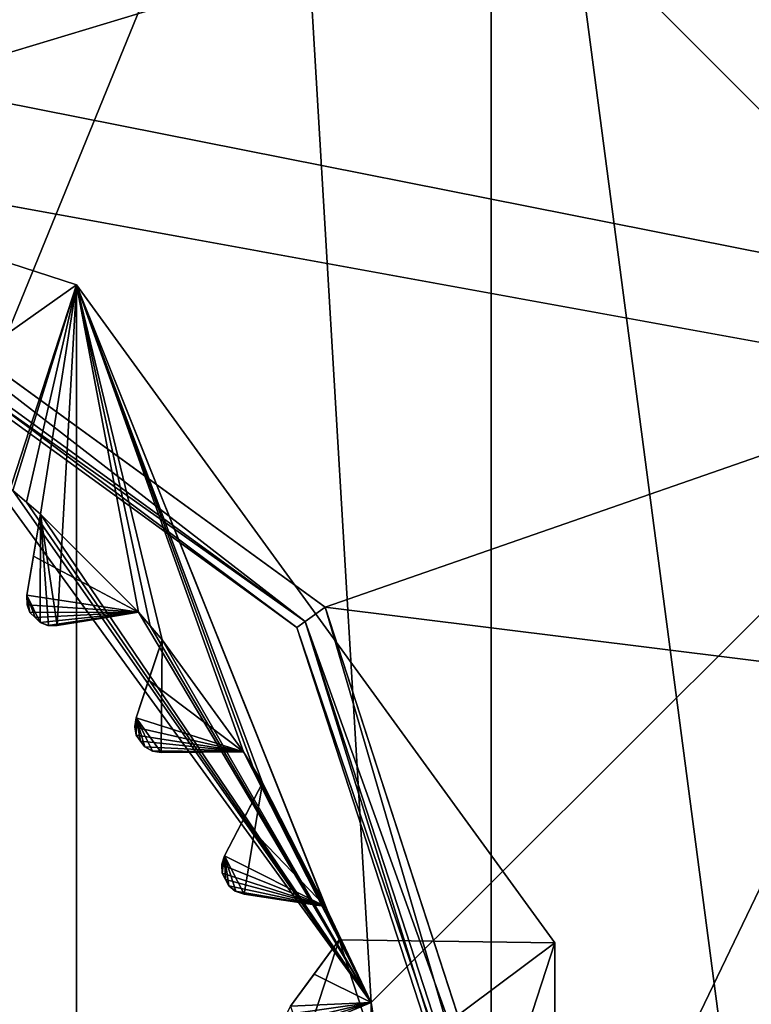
# Model space of a CAD drawing. Header units: millimetres. Extents: x -114 to 114, y -48 to 36.
# Tile 206 of 256: x 27.58 to 31.75, y 1.97 to 7.58. Entities that reach past the tile are written whole.
import ezdxf

# ---------------------------------------------------------------- set-up
doc = ezdxf.new("R2010")
doc.units = ezdxf.units.MM
doc.header["$LTSCALE"] = 65.185185
for name, color, linetype in [('2', 7, 'CONTINUOUS'), ('2786', 7, 'CONTINUOUS'), ('3463', 7, 'CONTINUOUS'), ('3464', 7, 'CONTINUOUS'), ('3586', 7, 'CONTINUOUS'), ('3648', 7, 'CONTINUOUS'), ('3649', 7, 'CONTINUOUS'), ('3650', 7, 'CONTINUOUS'), ('3652', 7, 'CONTINUOUS'), ('3653', 7, 'CONTINUOUS'), ('3657', 7, 'CONTINUOUS'), ('3810', 7, 'CONTINUOUS'), ('3811', 7, 'CONTINUOUS'), ('3812', 7, 'CONTINUOUS'), ('3813', 7, 'CONTINUOUS'), ('3814', 7, 'CONTINUOUS'), ('3815', 7, 'CONTINUOUS'), ('3816', 7, 'CONTINUOUS'), ('3817', 7, 'CONTINUOUS'), ('3818', 7, 'CONTINUOUS'), ('3819', 7, 'CONTINUOUS'), ('3820', 7, 'CONTINUOUS'), ('3821', 7, 'CONTINUOUS'), ('3822', 7, 'CONTINUOUS'), ('3823', 7, 'CONTINUOUS'), ('3836', 7, 'CONTINUOUS'), ('3837', 7, 'CONTINUOUS'), ('3840', 7, 'CONTINUOUS'), ('3944', 7, 'CONTINUOUS'), ('3945', 7, 'CONTINUOUS'), ('3946', 7, 'CONTINUOUS'), ('4054', 7, 'CONTINUOUS'), ('4055', 7, 'CONTINUOUS'), ('4056', 7, 'CONTINUOUS'), ('78', 7, 'CONTINUOUS'), ('91', 7, 'CONTINUOUS'), ('93', 7, 'CONTINUOUS')]:
    doc.layers.add(name, color=color, linetype=linetype)

msp = doc.modelspace()

# ---------------------------------------------------------------- linework, layer by layer
at = {"layer": '2', "linetype": 'CONTINUOUS'}
for points in [[(113, 35, 92.5), (-113, 35, 92.5), (72.7254, 6.8475, 92.5), (113, 35, 92.5)], [(-113, 35, 92.5), (63.3, 0, 92.5), (64.6742, 4.2309, 92.5), (-113, 35, 92.5)], [(63.3, 0, 92.5), (-113, 35, 92.5), (25.7254, 6.8475, 92.5), (63.3, 0, 92.5)], [(72.7254, 6.8475, 92.5), (-113, 35, 92.5), (68.2746, 6.8475, 92.5), (72.7254, 6.8475, 92.5)], [(68.2746, 6.8475, 92.5), (-113, 35, 92.5), (64.6742, 4.2309, 92.5), (68.2746, 6.8475, 92.5)], [(29.3258, 4.2309, 92.5), (63.3, 0, 92.5), (25.7254, 6.8475, 92.5), (29.3258, 4.2309, 92.5)], [(30.7, 0, 92.5), (63.3, 0, 92.5), (29.3258, 4.2309, 92.5), (30.7, 0, 92.5)]]:
    msp.add_3dface(points, dxfattribs=at)
at = {"layer": '2786', "linetype": 'CONTINUOUS'}
for points in [[(110.5, 32.5, 90), (-11.6345, 6.8483, 90), (-16.6491, 11.8641, 90), (110.5, 32.5, 90)], [(110.5, 32.5, 90), (-9.8, 0, 90), (-11.6345, 6.8483, 90), (110.5, 32.5, 90)], [(-9.8, 0, 90), (110.5, 32.5, 90), (21.2746, 6.8475, 90), (-9.8, 0, 90)], [(110.5, 32.5, 90), (25.7254, 6.8475, 90), (21.2746, 6.8475, 90), (110.5, 32.5, 90)], [(110.5, 32.5, 90), (29.3258, 4.2309, 90), (25.7254, 6.8475, 90), (110.5, 32.5, 90)], [(110.5, 32.5, 90), (30.7, 0, 90), (29.3258, 4.2309, 90), (110.5, 32.5, 90)], [(110.5, 32.5, 90), (68.2746, 6.8475, 90), (30.7, 0, 90), (110.5, 32.5, 90)], [(68.2746, 6.8475, 90), (64.6742, 4.2309, 90), (30.7, 0, 90), (68.2746, 6.8475, 90)], [(64.6742, 4.2309, 90), (63.3, 0, 90), (30.7, 0, 90), (64.6742, 4.2309, 90)]]:
    msp.add_3dface(points, dxfattribs=at)
at = {"layer": '3463', "linetype": 'CONTINUOUS'}
for points in [[(30.2706, 11.7372, 110), (23.5, 13.55, 110), (30.2706, -11.7372, 110), (30.2706, 11.7372, 110)], [(30.2706, -11.7372, 110), (23.5, 13.55, 110), (23.5, -13.55, 110), (30.2706, -11.7372, 110)], [(33.0786, 9.584, 110), (30.2706, 11.7372, 110), (33.0786, -9.584, 110), (33.0786, 9.584, 110)], [(33.0786, -9.584, 110), (30.2706, 11.7372, 110), (30.2706, -11.7372, 110), (33.0786, -9.584, 110)]]:
    msp.add_3dface(points, dxfattribs=at)
at = {"layer": '3464', "linetype": 'CONTINUOUS'}
for points in [[(29.1249, 9.7428, 93), (30.4751, 12.081, 93), (33.2428, 5.625, 93), (29.1249, 9.7428, 93)], [(30.4751, 12.081, 93), (35.5811, 6.9749, 93), (33.2428, 5.625, 93), (30.4751, 12.081, 93)]]:
    msp.add_3dface(points, dxfattribs=at)
at = {"layer": '3586', "linetype": 'CONTINUOUS'}
for points in [[(35.5811, 6.9749, 93), (30.4751, 12.081, 93), (35.6892, 7.0374, 93.1248), (35.5811, 6.9749, 93)], [(30.4751, 12.081, 93), (35.6791, 7.1133, 93.1543), (35.6892, 7.0374, 93.1248), (30.4751, 12.081, 93)], [(35.6791, 7.1133, 93.1543), (30.4751, 12.081, 93), (34.8868, 8.2729, 93.1248), (35.6791, 7.1133, 93.1543)]]:
    msp.add_3dface(points, dxfattribs=at)
at = {"layer": '3648', "linetype": 'CONTINUOUS'}
for points in [[(23.5, -7.5, 108), (23.5, 7.5, 108), (27.9083, 6.0677, 108), (23.5, -7.5, 108)], [(27.9083, -6.0677, 108), (23.5, -7.5, 108), (27.9083, 6.0677, 108), (27.9083, -6.0677, 108)], [(30.633, 2.3175, 108), (27.9083, -6.0677, 108), (27.9083, 6.0677, 108), (30.633, 2.3175, 108)], [(30.633, -2.3175, 108), (27.9083, -6.0677, 108), (30.633, 2.3175, 108), (30.633, -2.3175, 108)]]:
    msp.add_3dface(points, dxfattribs=at)
at = {"layer": '3649', "linetype": 'CONTINUOUS'}
for points in [[(27.9083, 6.0677, 108), (23.5, 7.5, 108), (27.9083, 6.0677, 106), (27.9083, 6.0677, 108)], [(27.9083, 6.0677, 106), (23.5, 7.5, 108), (23.5, 7.5, 106), (27.9083, 6.0677, 106)], [(30.633, 2.3175, 108), (27.9083, 6.0677, 108), (30.633, 2.3175, 106), (30.633, 2.3175, 108)], [(30.633, 2.3175, 106), (27.9083, 6.0677, 108), (27.9083, 6.0677, 106), (30.633, 2.3175, 106)], [(30.633, -2.3175, 108), (30.633, 2.3175, 108), (30.633, -2.3175, 106), (30.633, -2.3175, 108)], [(30.633, -2.3175, 106), (30.633, 2.3175, 108), (30.633, 2.3175, 106), (30.633, -2.3175, 106)]]:
    msp.add_3dface(points, dxfattribs=at)
at = {"layer": '3650', "linetype": 'CONTINUOUS'}
for points in [[(27.9083, 6.0677, 106), (23.5, 7.5, 106), (26.9057, 5.3595, 106), (27.9083, 6.0677, 106)], [(27.5447, 4.8952, 106), (27.9083, 6.0677, 106), (26.9057, 5.3595, 106), (27.5447, 4.8952, 106)], [(27.624, 4.8286, 106), (27.9083, 6.0677, 106), (27.5447, 4.8952, 106), (27.624, 4.8286, 106)], [(27.7022, 4.7607, 106), (27.9083, 6.0677, 106), (27.624, 4.8286, 106), (27.7022, 4.7607, 106)], [(27.7983, 4.1258, 106), (27.9083, 6.0677, 106), (27.7022, 4.7607, 106), (27.7983, 4.1258, 106)], [(28.2607, 4.2022, 106), (27.9083, 6.0677, 106), (27.7983, 4.1258, 106), (28.2607, 4.2022, 106)], [(30.633, 2.3175, 106), (27.9083, 6.0677, 106), (29.4055, 2.3341, 106), (30.633, 2.3175, 106)], [(29.4055, 2.3341, 106), (27.9083, 6.0677, 106), (29.3666, 2.43, 106), (29.4055, 2.3341, 106)], [(29.3666, 2.43, 106), (27.9083, 6.0677, 106), (29.3262, 2.5254, 106), (29.3666, 2.43, 106)], [(29.3262, 2.5254, 106), (27.9083, 6.0677, 106), (28.9676, 3.2291, 106), (29.3262, 2.5254, 106)], [(28.9676, 3.2291, 106), (27.9083, 6.0677, 106), (28.9143, 3.3179, 106), (28.9676, 3.2291, 106)], [(28.9143, 3.3179, 106), (27.9083, 6.0677, 106), (28.8595, 3.4057, 106), (28.9143, 3.3179, 106)], [(28.8595, 3.4057, 106), (27.9083, 6.0677, 106), (28.3952, 4.0447, 106), (28.8595, 3.4057, 106)], [(28.3952, 4.0447, 106), (27.9083, 6.0677, 106), (28.3286, 4.124, 106), (28.3952, 4.0447, 106)], [(28.3286, 4.124, 106), (27.9083, 6.0677, 106), (28.2607, 4.2022, 106), (28.3286, 4.124, 106)], [(27.6258, 4.2983, 106), (27.7009, 4.1427, 106), (27.7022, 4.7607, 106), (27.6258, 4.2983, 106)], [(27.7009, 4.1427, 106), (27.7481, 4.126, 106), (27.7022, 4.7607, 106), (27.7009, 4.1427, 106)], [(27.7481, 4.126, 106), (27.7983, 4.1258, 106), (27.7022, 4.7607, 106), (27.7481, 4.126, 106)], [(27.6719, 4.1719, 106), (27.7009, 4.1427, 106), (27.6258, 4.2983, 106), (27.6719, 4.1719, 106)], [(27.6427, 4.2009, 106), (27.6719, 4.1719, 106), (27.6258, 4.2983, 106), (27.6427, 4.2009, 106)], [(27.626, 4.2481, 106), (27.6427, 4.2009, 106), (27.6258, 4.2983, 106), (27.626, 4.2481, 106)], [(28.2474, 3.5999, 106), (28.3908, 3.4026, 106), (28.3952, 4.0447, 106), (28.2474, 3.5999, 106)], [(28.3908, 3.4026, 106), (28.8595, 3.4057, 106), (28.3952, 4.0447, 106), (28.3908, 3.4026, 106)], [(28.2398, 3.5504, 106), (28.2489, 3.5012, 106), (28.2474, 3.5999, 106), (28.2398, 3.5504, 106)], [(28.3413, 3.4107, 106), (28.3908, 3.4026, 106), (28.2474, 3.5999, 106), (28.3413, 3.4107, 106)], [(28.2973, 3.4345, 106), (28.3413, 3.4107, 106), (28.2474, 3.5999, 106), (28.2973, 3.4345, 106)], [(28.2732, 3.4679, 106), (28.2973, 3.4345, 106), (28.2474, 3.5999, 106), (28.2732, 3.4679, 106)], [(28.2489, 3.5012, 106), (28.2732, 3.4679, 106), (28.2474, 3.5999, 106), (28.2489, 3.5012, 106)], [(28.7521, 2.8129, 106), (28.8628, 2.5957, 106), (28.9676, 3.2291, 106), (28.7521, 2.8129, 106)], [(28.8628, 2.5957, 106), (29.3262, 2.5254, 106), (28.9676, 3.2291, 106), (28.8628, 2.5957, 106)], [(28.7368, 2.7652, 106), (28.7381, 2.7152, 106), (28.7521, 2.8129, 106), (28.7368, 2.7652, 106)], [(28.7381, 2.7152, 106), (28.7569, 2.6785, 106), (28.7521, 2.8129, 106), (28.7381, 2.7152, 106)], [(28.8153, 2.6113, 106), (28.8628, 2.5957, 106), (28.7521, 2.8129, 106), (28.8153, 2.6113, 106)], [(28.7755, 2.6418, 106), (28.8153, 2.6113, 106), (28.7521, 2.8129, 106), (28.7755, 2.6418, 106)], [(28.7569, 2.6785, 106), (28.7755, 2.6418, 106), (28.7521, 2.8129, 106), (28.7569, 2.6785, 106)], [(29.1275, 1.9567, 106), (29.2029, 1.7248, 106), (29.4055, 2.3341, 106), (29.1275, 1.9567, 106)], [(29.2029, 1.7248, 106), (29.6496, 1.5829, 106), (29.4055, 2.3341, 106), (29.2029, 1.7248, 106)], [(29.6496, 1.5829, 106), (30.633, 2.3175, 106), (29.4055, 2.3341, 106), (29.6496, 1.5829, 106)], [(30.633, -2.3175, 106), (30.633, 2.3175, 106), (29.6496, 1.5829, 106), (30.633, -2.3175, 106)]]:
    msp.add_3dface(points, dxfattribs=at)
at = {"layer": '3652', "linetype": 'CONTINUOUS'}
for points in [[(23.5, 11.25, 93.5), (29.1249, 9.7428, 93.5), (23.5, 6.4, 93.5), (23.5, 11.25, 93.5)], [(23.5, 6.4, 93.5), (29.1249, 9.7428, 93.5), (27.2619, 5.1776, 93.5), (23.5, 6.4, 93.5)], [(27.2619, 5.1776, 93.5), (29.1249, 9.7428, 93.5), (29.5868, 1.9776, 93.5), (27.2619, 5.1776, 93.5)], [(29.1249, 9.7428, 93.5), (33.2428, 5.625, 93.5), (29.5868, 1.9776, 93.5), (29.1249, 9.7428, 93.5)], [(33.2428, -5.625, 93.5), (29.1249, -9.7428, 93.5), (33.2428, 5.625, 93.5), (33.2428, -5.625, 93.5)], [(33.2428, 5.625, 93.5), (29.1249, -9.7428, 93.5), (29.5868, -1.9776, 93.5), (33.2428, 5.625, 93.5)], [(29.5868, 1.9776, 93.5), (33.2428, 5.625, 93.5), (29.5868, -1.9776, 93.5), (29.5868, 1.9776, 93.5)]]:
    msp.add_3dface(points, dxfattribs=at)
at = {"layer": '3653', "linetype": 'CONTINUOUS'}
for points in [[(29.1249, 9.7428, 93), (33.2428, 5.625, 93), (29.1249, 9.7428, 93.5), (29.1249, 9.7428, 93)], [(33.2428, 5.625, 93), (33.2428, 5.625, 93.5), (29.1249, 9.7428, 93.5), (33.2428, 5.625, 93)]]:
    msp.add_3dface(points, dxfattribs=at)
at = {"layer": '3657', "linetype": 'CONTINUOUS'}
for points in [[(27.2619, 5.1776, 93.5), (29.5868, 1.9776, 93.5), (27.5447, 4.8952, 93.55), (27.2619, 5.1776, 93.5)], [(27.5447, 4.8952, 93.55), (29.5868, 1.9776, 93.5), (27.624, 4.8286, 93.55), (27.5447, 4.8952, 93.55)], [(27.624, 4.8286, 93.55), (29.5868, 1.9776, 93.5), (27.7022, 4.7607, 93.55), (27.624, 4.8286, 93.55)], [(27.6628, 4.5221, 93.7536), (27.7022, 4.7607, 93.55), (28.2607, 4.2022, 93.55), (27.6628, 4.5221, 93.7536)], [(27.7022, 4.7607, 93.55), (29.5868, 1.9776, 93.5), (28.2607, 4.2022, 93.55), (27.7022, 4.7607, 93.55)], [(27.6258, 4.2983, 93.942), (27.6628, 4.5221, 93.7536), (28.2607, 4.2022, 93.55), (27.6258, 4.2983, 93.942)], [(27.6267, 4.2448, 93.9799), (27.6258, 4.2983, 93.942), (28.2607, 4.2022, 93.55), (27.6267, 4.2448, 93.9799)], [(27.6427, 4.2009, 94), (27.6267, 4.2448, 93.9799), (28.2607, 4.2022, 93.55), (27.6427, 4.2009, 94)], [(27.6719, 4.1719, 94), (27.6427, 4.2009, 94), (28.2607, 4.2022, 93.55), (27.6719, 4.1719, 94)], [(27.7009, 4.1427, 94), (27.6719, 4.1719, 94), (28.2607, 4.2022, 93.55), (27.7009, 4.1427, 94)], [(27.7447, 4.1267, 93.9799), (27.7009, 4.1427, 94), (28.2607, 4.2022, 93.55), (27.7447, 4.1267, 93.9799)], [(27.7983, 4.1258, 93.942), (27.7447, 4.1267, 93.9799), (28.2607, 4.2022, 93.55), (27.7983, 4.1258, 93.942)], [(28.0222, 4.1628, 93.7535), (27.7983, 4.1258, 93.942), (28.2607, 4.2022, 93.55), (28.0222, 4.1628, 93.7535)], [(28.2607, 4.2022, 93.55), (29.5868, 1.9776, 93.5), (28.3286, 4.124, 93.55), (28.2607, 4.2022, 93.55)], [(28.3286, 4.124, 93.55), (29.5868, 1.9776, 93.5), (28.3952, 4.0447, 93.55), (28.3286, 4.124, 93.55)], [(28.319, 3.8153, 93.7536), (28.3952, 4.0447, 93.55), (28.8595, 3.4057, 93.55), (28.319, 3.8153, 93.7536)], [(28.3952, 4.0447, 93.55), (29.5868, 1.9776, 93.5), (28.8595, 3.4057, 93.55), (28.3952, 4.0447, 93.55)], [(28.2474, 3.5999, 93.942), (28.319, 3.8153, 93.7536), (28.8595, 3.4057, 93.55), (28.2474, 3.5999, 93.942)], [(28.2399, 3.5469, 93.9799), (28.2474, 3.5999, 93.942), (28.8595, 3.4057, 93.55), (28.2399, 3.5469, 93.9799)], [(28.2489, 3.5012, 94), (28.2399, 3.5469, 93.9799), (28.8595, 3.4057, 93.55), (28.2489, 3.5012, 94)], [(28.2732, 3.4679, 94), (28.2489, 3.5012, 94), (28.8595, 3.4057, 93.55), (28.2732, 3.4679, 94)], [(28.2973, 3.4345, 94), (28.2732, 3.4679, 94), (28.8595, 3.4057, 93.55), (28.2973, 3.4345, 94)], [(28.338, 3.4118, 93.9799), (28.2973, 3.4345, 94), (28.8595, 3.4057, 93.55), (28.338, 3.4118, 93.9799)], [(28.3908, 3.4026, 93.942), (28.338, 3.4118, 93.9799), (28.8595, 3.4057, 93.55), (28.3908, 3.4026, 93.942)], [(28.6177, 3.4041, 93.7535), (28.3908, 3.4026, 93.942), (28.8595, 3.4057, 93.55), (28.6177, 3.4041, 93.7535)], [(28.8595, 3.4057, 93.55), (29.5868, 1.9776, 93.5), (28.9143, 3.3179, 93.55), (28.8595, 3.4057, 93.55)], [(28.9143, 3.3179, 93.55), (29.5868, 1.9776, 93.5), (28.9676, 3.2291, 93.55), (28.9143, 3.3179, 93.55)], [(28.8565, 3.0144, 93.7536), (28.9676, 3.2291, 93.55), (29.3262, 2.5254, 93.55), (28.8565, 3.0144, 93.7536)], [(28.9676, 3.2291, 93.55), (29.5868, 1.9776, 93.5), (29.3262, 2.5254, 93.55), (28.9676, 3.2291, 93.55)], [(28.7521, 2.8129, 93.942), (28.8565, 3.0144, 93.7536), (29.3262, 2.5254, 93.55), (28.7521, 2.8129, 93.942)], [(28.7364, 2.7618, 93.9799), (28.7521, 2.8129, 93.942), (29.3262, 2.5254, 93.55), (28.7364, 2.7618, 93.9799)], [(28.7381, 2.7152, 94), (28.7364, 2.7618, 93.9799), (29.3262, 2.5254, 93.55), (28.7381, 2.7152, 94)], [(28.7569, 2.6785, 94), (28.7381, 2.7152, 94), (29.3262, 2.5254, 93.55), (28.7569, 2.6785, 94)], [(28.7755, 2.6418, 94), (28.7569, 2.6785, 94), (29.3262, 2.5254, 93.55), (28.7755, 2.6418, 94)], [(28.8122, 2.613, 93.9799), (28.7755, 2.6418, 94), (29.3262, 2.5254, 93.55), (28.8122, 2.613, 93.9799)], [(28.8628, 2.5957, 93.942), (28.8122, 2.613, 93.9799), (29.3262, 2.5254, 93.55), (28.8628, 2.5957, 93.942)], [(29.0872, 2.5616, 93.7535), (28.8628, 2.5957, 93.942), (29.3262, 2.5254, 93.55), (29.0872, 2.5616, 93.7535)], [(29.3262, 2.5254, 93.55), (29.5868, 1.9776, 93.5), (29.3666, 2.43, 93.55), (29.3262, 2.5254, 93.55)], [(29.3666, 2.43, 93.55), (29.5868, 1.9776, 93.5), (29.4055, 2.3341, 93.55), (29.3666, 2.43, 93.55)], [(29.4055, 2.3341, 93.55), (29.5868, 1.9776, 93.5), (29.2621, 2.1394, 93.7536), (29.4055, 2.3341, 93.55)], [(29.2621, 2.1394, 93.7536), (29.5868, 1.9776, 93.5), (29.1275, 1.9567, 93.942), (29.2621, 2.1394, 93.7536)], [(29.104, 1.9086, 93.9799), (29.5868, 1.9776, 93.5), (29.0984, 1.8623, 94), (29.104, 1.9086, 93.9799)], [(29.0984, 1.8623, 94), (29.5868, 1.9776, 93.5), (29.1112, 1.8232, 94), (29.0984, 1.8623, 94)], [(29.1275, 1.9567, 93.942), (29.5868, 1.9776, 93.5), (29.104, 1.9086, 93.9799), (29.1275, 1.9567, 93.942)], [(29.1112, 1.8232, 94), (29.5868, 1.9776, 93.5), (29.1238, 1.784, 94), (29.1112, 1.8232, 94)], [(29.1238, 1.784, 94), (29.5868, 1.9776, 93.5), (29.6496, 1.5829, 93.55), (29.1238, 1.784, 94)], [(29.5868, 1.9776, 93.5), (29.5868, -1.9776, 93.5), (29.6496, 1.5829, 93.55), (29.5868, 1.9776, 93.5)]]:
    msp.add_3dface(points, dxfattribs=at)
at = {"layer": '3810', "linetype": 'CONTINUOUS'}
for points in [[(27.624, 4.8286, 106), (27.5447, 4.8952, 106), (27.624, 4.8286, 93.55), (27.624, 4.8286, 106)], [(27.5447, 4.8952, 106), (27.5447, 4.8952, 93.55), (27.624, 4.8286, 93.55), (27.5447, 4.8952, 106)], [(27.7022, 4.7607, 106), (27.624, 4.8286, 106), (27.7022, 4.7607, 93.55), (27.7022, 4.7607, 106)], [(27.624, 4.8286, 106), (27.624, 4.8286, 93.55), (27.7022, 4.7607, 93.55), (27.624, 4.8286, 106)]]:
    msp.add_3dface(points, dxfattribs=at)
at = {"layer": '3811', "linetype": 'CONTINUOUS'}
for points in [[(27.6258, 4.2983, 106), (27.7022, 4.7607, 106), (27.7022, 4.7607, 93.55), (27.6258, 4.2983, 106)], [(27.6258, 4.2983, 106), (27.7022, 4.7607, 93.55), (27.6628, 4.5221, 93.7536), (27.6258, 4.2983, 106)], [(27.6258, 4.2983, 106), (27.6628, 4.5221, 93.7536), (27.6258, 4.2983, 93.942), (27.6258, 4.2983, 106)]]:
    msp.add_3dface(points, dxfattribs=at)
at = {"layer": '3812', "linetype": 'CONTINUOUS'}
for points in [[(27.7481, 4.126, 106), (27.7009, 4.1427, 106), (27.7447, 4.1267, 93.9799), (27.7481, 4.126, 106)], [(27.7009, 4.1427, 106), (27.7009, 4.1427, 94), (27.7447, 4.1267, 93.9799), (27.7009, 4.1427, 106)], [(27.7481, 4.126, 106), (27.7447, 4.1267, 93.9799), (27.7983, 4.1258, 93.942), (27.7481, 4.126, 106)], [(27.7983, 4.1258, 106), (27.7481, 4.126, 106), (27.7983, 4.1258, 93.942), (27.7983, 4.1258, 106)]]:
    msp.add_3dface(points, dxfattribs=at)
at = {"layer": '3813', "linetype": 'CONTINUOUS'}
for points in [[(28.2607, 4.2022, 106), (27.7983, 4.1258, 106), (27.7983, 4.1258, 93.942), (28.2607, 4.2022, 106)], [(28.2607, 4.2022, 106), (27.7983, 4.1258, 93.942), (28.0222, 4.1628, 93.7535), (28.2607, 4.2022, 106)], [(28.2607, 4.2022, 106), (28.0222, 4.1628, 93.7535), (28.2607, 4.2022, 93.55), (28.2607, 4.2022, 106)]]:
    msp.add_3dface(points, dxfattribs=at)
at = {"layer": '3814', "linetype": 'CONTINUOUS'}
for points in [[(28.3286, 4.124, 106), (28.2607, 4.2022, 106), (28.3286, 4.124, 93.55), (28.3286, 4.124, 106)], [(28.2607, 4.2022, 106), (28.2607, 4.2022, 93.55), (28.3286, 4.124, 93.55), (28.2607, 4.2022, 106)], [(28.3952, 4.0447, 106), (28.3286, 4.124, 106), (28.3952, 4.0447, 93.55), (28.3952, 4.0447, 106)], [(28.3286, 4.124, 106), (28.3286, 4.124, 93.55), (28.3952, 4.0447, 93.55), (28.3286, 4.124, 106)]]:
    msp.add_3dface(points, dxfattribs=at)
at = {"layer": '3815', "linetype": 'CONTINUOUS'}
for points in [[(28.2474, 3.5999, 106), (28.3952, 4.0447, 106), (28.3952, 4.0447, 93.55), (28.2474, 3.5999, 106)], [(28.2474, 3.5999, 106), (28.3952, 4.0447, 93.55), (28.319, 3.8153, 93.7536), (28.2474, 3.5999, 106)], [(28.2474, 3.5999, 106), (28.319, 3.8153, 93.7536), (28.2474, 3.5999, 93.942), (28.2474, 3.5999, 106)]]:
    msp.add_3dface(points, dxfattribs=at)
at = {"layer": '3816', "linetype": 'CONTINUOUS'}
for points in [[(28.3413, 3.4107, 106), (28.2973, 3.4345, 106), (28.338, 3.4118, 93.9799), (28.3413, 3.4107, 106)], [(28.2973, 3.4345, 106), (28.2973, 3.4345, 94), (28.338, 3.4118, 93.9799), (28.2973, 3.4345, 106)], [(28.3413, 3.4107, 106), (28.338, 3.4118, 93.9799), (28.3908, 3.4026, 93.942), (28.3413, 3.4107, 106)], [(28.3908, 3.4026, 106), (28.3413, 3.4107, 106), (28.3908, 3.4026, 93.942), (28.3908, 3.4026, 106)]]:
    msp.add_3dface(points, dxfattribs=at)
at = {"layer": '3817', "linetype": 'CONTINUOUS'}
for points in [[(28.8595, 3.4057, 106), (28.3908, 3.4026, 106), (28.3908, 3.4026, 93.942), (28.8595, 3.4057, 106)], [(28.8595, 3.4057, 106), (28.3908, 3.4026, 93.942), (28.6177, 3.4041, 93.7535), (28.8595, 3.4057, 106)], [(28.8595, 3.4057, 106), (28.6177, 3.4041, 93.7535), (28.8595, 3.4057, 93.55), (28.8595, 3.4057, 106)]]:
    msp.add_3dface(points, dxfattribs=at)
at = {"layer": '3818', "linetype": 'CONTINUOUS'}
for points in [[(28.9143, 3.3179, 106), (28.8595, 3.4057, 106), (28.9143, 3.3179, 93.55), (28.9143, 3.3179, 106)], [(28.8595, 3.4057, 106), (28.8595, 3.4057, 93.55), (28.9143, 3.3179, 93.55), (28.8595, 3.4057, 106)], [(28.9676, 3.2291, 106), (28.9143, 3.3179, 106), (28.9676, 3.2291, 93.55), (28.9676, 3.2291, 106)], [(28.9143, 3.3179, 106), (28.9143, 3.3179, 93.55), (28.9676, 3.2291, 93.55), (28.9143, 3.3179, 106)]]:
    msp.add_3dface(points, dxfattribs=at)
at = {"layer": '3819', "linetype": 'CONTINUOUS'}
for points in [[(28.7521, 2.8129, 106), (28.9676, 3.2291, 106), (28.9676, 3.2291, 93.55), (28.7521, 2.8129, 106)], [(28.7521, 2.8129, 106), (28.9676, 3.2291, 93.55), (28.8565, 3.0144, 93.7536), (28.7521, 2.8129, 106)], [(28.7521, 2.8129, 106), (28.8565, 3.0144, 93.7536), (28.7521, 2.8129, 93.942), (28.7521, 2.8129, 106)]]:
    msp.add_3dface(points, dxfattribs=at)
at = {"layer": '3820', "linetype": 'CONTINUOUS'}
for points in [[(28.8153, 2.6113, 106), (28.7755, 2.6418, 106), (28.8122, 2.613, 93.9799), (28.8153, 2.6113, 106)], [(28.7755, 2.6418, 106), (28.7755, 2.6418, 94), (28.8122, 2.613, 93.9799), (28.7755, 2.6418, 106)], [(28.8153, 2.6113, 106), (28.8122, 2.613, 93.9799), (28.8628, 2.5957, 93.942), (28.8153, 2.6113, 106)], [(28.8628, 2.5957, 106), (28.8153, 2.6113, 106), (28.8628, 2.5957, 93.942), (28.8628, 2.5957, 106)]]:
    msp.add_3dface(points, dxfattribs=at)
at = {"layer": '3821', "linetype": 'CONTINUOUS'}
for points in [[(29.3262, 2.5254, 106), (28.8628, 2.5957, 106), (28.8628, 2.5957, 93.942), (29.3262, 2.5254, 106)], [(29.3262, 2.5254, 106), (28.8628, 2.5957, 93.942), (29.0872, 2.5616, 93.7535), (29.3262, 2.5254, 106)], [(29.3262, 2.5254, 106), (29.0872, 2.5616, 93.7535), (29.3262, 2.5254, 93.55), (29.3262, 2.5254, 106)]]:
    msp.add_3dface(points, dxfattribs=at)
at = {"layer": '3822', "linetype": 'CONTINUOUS'}
for points in [[(29.3666, 2.43, 106), (29.3262, 2.5254, 106), (29.3666, 2.43, 93.55), (29.3666, 2.43, 106)], [(29.3262, 2.5254, 106), (29.3262, 2.5254, 93.55), (29.3666, 2.43, 93.55), (29.3262, 2.5254, 106)], [(29.4055, 2.3341, 106), (29.3666, 2.43, 106), (29.4055, 2.3341, 93.55), (29.4055, 2.3341, 106)], [(29.3666, 2.43, 106), (29.3666, 2.43, 93.55), (29.4055, 2.3341, 93.55), (29.3666, 2.43, 106)]]:
    msp.add_3dface(points, dxfattribs=at)
at = {"layer": '3823', "linetype": 'CONTINUOUS'}
for points in [[(29.1275, 1.9567, 106), (29.4055, 2.3341, 106), (29.4055, 2.3341, 93.55), (29.1275, 1.9567, 106)], [(29.1275, 1.9567, 106), (29.4055, 2.3341, 93.55), (29.2621, 2.1394, 93.7536), (29.1275, 1.9567, 106)], [(29.1275, 1.9567, 106), (29.2621, 2.1394, 93.7536), (29.1275, 1.9567, 93.942), (29.1275, 1.9567, 106)]]:
    msp.add_3dface(points, dxfattribs=at)
at = {"layer": '3836', "linetype": 'CONTINUOUS'}
for points in [[(35.4078, 6.875, 109.5), (30.5374, 12.1891, 109.1752), (30.375, 11.9078, 109.5), (35.4078, 6.875, 109.5)], [(30.6133, 12.1791, 109.1457), (30.5374, 12.1891, 109.1752), (35.4078, 6.875, 109.5), (30.6133, 12.1791, 109.1457)], [(31.773, 11.3867, 109.1752), (30.6133, 12.1791, 109.1457), (35.4078, 6.875, 109.5), (31.773, 11.3867, 109.1752)]]:
    msp.add_3dface(points, dxfattribs=at)
at = {"layer": '3837', "linetype": 'CONTINUOUS'}
for points in [[(35.4078, 6.875, 109.5), (30.375, 11.9078, 109.5), (35.4078, 6.875, 109.8), (35.4078, 6.875, 109.5)], [(35.4078, 6.875, 109.8), (30.375, 11.9078, 109.5), (30.375, 11.9078, 109.8), (35.4078, 6.875, 109.8)]]:
    msp.add_3dface(points, dxfattribs=at)
at = {"layer": '3840', "linetype": 'CONTINUOUS'}
msp.add_3dface([(35.4078, 6.875, 109.8), (30.375, 11.9078, 109.8), (34.2044, 8.5365, 109.9414), (35.4078, 6.875, 109.8)], dxfattribs=at)
at = {"layer": '3944', "linetype": 'CONTINUOUS'}
for points in [[(27.6719, 4.1719, 106), (27.6427, 4.2009, 106), (27.6719, 4.1719, 94), (27.6719, 4.1719, 106)], [(27.6427, 4.2009, 106), (27.6427, 4.2009, 94), (27.6719, 4.1719, 94), (27.6427, 4.2009, 106)], [(27.7009, 4.1427, 106), (27.6719, 4.1719, 106), (27.7009, 4.1427, 94), (27.7009, 4.1427, 106)], [(27.6719, 4.1719, 106), (27.6719, 4.1719, 94), (27.7009, 4.1427, 94), (27.6719, 4.1719, 106)]]:
    msp.add_3dface(points, dxfattribs=at)
at = {"layer": '3945', "linetype": 'CONTINUOUS'}
for points in [[(28.2732, 3.4679, 106), (28.2489, 3.5012, 106), (28.2732, 3.4679, 94), (28.2732, 3.4679, 106)], [(28.2489, 3.5012, 106), (28.2489, 3.5012, 94), (28.2732, 3.4679, 94), (28.2489, 3.5012, 106)], [(28.2973, 3.4345, 106), (28.2732, 3.4679, 106), (28.2973, 3.4345, 94), (28.2973, 3.4345, 106)], [(28.2732, 3.4679, 106), (28.2732, 3.4679, 94), (28.2973, 3.4345, 94), (28.2732, 3.4679, 106)]]:
    msp.add_3dface(points, dxfattribs=at)
at = {"layer": '3946', "linetype": 'CONTINUOUS'}
for points in [[(28.7569, 2.6785, 106), (28.7381, 2.7152, 106), (28.7569, 2.6785, 94), (28.7569, 2.6785, 106)], [(28.7381, 2.7152, 106), (28.7381, 2.7152, 94), (28.7569, 2.6785, 94), (28.7381, 2.7152, 106)], [(28.7755, 2.6418, 106), (28.7569, 2.6785, 106), (28.7755, 2.6418, 94), (28.7755, 2.6418, 106)], [(28.7569, 2.6785, 106), (28.7569, 2.6785, 94), (28.7755, 2.6418, 94), (28.7569, 2.6785, 106)]]:
    msp.add_3dface(points, dxfattribs=at)
at = {"layer": '4054', "linetype": 'CONTINUOUS'}
for points in [[(27.626, 4.2481, 106), (27.6258, 4.2983, 106), (27.6267, 4.2448, 93.9799), (27.626, 4.2481, 106)], [(27.6258, 4.2983, 106), (27.6258, 4.2983, 93.942), (27.6267, 4.2448, 93.9799), (27.6258, 4.2983, 106)], [(27.6427, 4.2009, 106), (27.626, 4.2481, 106), (27.6427, 4.2009, 94), (27.6427, 4.2009, 106)], [(27.626, 4.2481, 106), (27.6267, 4.2448, 93.9799), (27.6427, 4.2009, 94), (27.626, 4.2481, 106)]]:
    msp.add_3dface(points, dxfattribs=at)
at = {"layer": '4055', "linetype": 'CONTINUOUS'}
for points in [[(28.2398, 3.5504, 106), (28.2474, 3.5999, 106), (28.2399, 3.5469, 93.9799), (28.2398, 3.5504, 106)], [(28.2474, 3.5999, 106), (28.2474, 3.5999, 93.942), (28.2399, 3.5469, 93.9799), (28.2474, 3.5999, 106)], [(28.2489, 3.5012, 106), (28.2398, 3.5504, 106), (28.2489, 3.5012, 94), (28.2489, 3.5012, 106)], [(28.2398, 3.5504, 106), (28.2399, 3.5469, 93.9799), (28.2489, 3.5012, 94), (28.2398, 3.5504, 106)]]:
    msp.add_3dface(points, dxfattribs=at)
at = {"layer": '4056', "linetype": 'CONTINUOUS'}
for points in [[(28.7368, 2.7652, 106), (28.7521, 2.8129, 106), (28.7364, 2.7618, 93.9799), (28.7368, 2.7652, 106)], [(28.7521, 2.8129, 106), (28.7521, 2.8129, 93.942), (28.7364, 2.7618, 93.9799), (28.7521, 2.8129, 106)], [(28.7368, 2.7652, 106), (28.7364, 2.7618, 93.9799), (28.7381, 2.7152, 94), (28.7368, 2.7652, 106)], [(28.7381, 2.7152, 106), (28.7368, 2.7652, 106), (28.7381, 2.7152, 94), (28.7381, 2.7152, 106)]]:
    msp.add_3dface(points, dxfattribs=at)
at = {"layer": '78', "linetype": 'CONTINUOUS'}
for points in [[(29.1631, 4.1145, 92.3), (25.6631, 6.6574, 92.3), (29.1631, 4.1145, 90.2), (29.1631, 4.1145, 92.3)], [(29.1631, 4.1145, 90.2), (25.6631, 6.6574, 92.3), (25.6631, 6.6574, 90.2), (29.1631, 4.1145, 90.2)], [(30.5, 0, 92.3), (29.1631, 4.1145, 92.3), (30.5, 0, 90.2), (30.5, 0, 92.3)], [(30.5, 0, 90.2), (29.1631, 4.1145, 92.3), (29.1631, 4.1145, 90.2), (30.5, 0, 90.2)]]:
    msp.add_3dface(points, dxfattribs=at)
at = {"layer": '91', "linetype": 'CONTINUOUS'}
for points in [[(29.2105, 4.1489, 92.4414), (25.7254, 6.8475, 92.5), (25.6812, 6.7131, 92.4414), (29.2105, 4.1489, 92.4414)], [(29.3258, 4.2309, 92.5), (25.7254, 6.8475, 92.5), (29.2105, 4.1489, 92.4414), (29.3258, 4.2309, 92.5)], [(25.6631, 6.6574, 92.3), (29.1631, 4.1145, 92.3), (25.6812, 6.7131, 92.4414), (25.6631, 6.6574, 92.3)], [(29.1631, 4.1145, 92.3), (29.2105, 4.1489, 92.4414), (25.6812, 6.7131, 92.4414), (29.1631, 4.1145, 92.3)], [(30.5586, 0, 92.4414), (29.3258, 4.2309, 92.5), (29.2105, 4.1489, 92.4414), (30.5586, 0, 92.4414)], [(30.7, 0, 92.5), (29.3258, 4.2309, 92.5), (30.5586, 0, 92.4414), (30.7, 0, 92.5)], [(29.1631, 4.1145, 92.3), (30.5, 0, 92.3), (29.2105, 4.1489, 92.4414), (29.1631, 4.1145, 92.3)], [(30.5, 0, 92.3), (30.5586, 0, 92.4414), (29.2105, 4.1489, 92.4414), (30.5, 0, 92.3)]]:
    msp.add_3dface(points, dxfattribs=at)
at = {"layer": '93', "linetype": 'CONTINUOUS'}
for points in [[(25.6812, 6.7131, 90.0586), (25.7254, 6.8475, 90), (29.2105, 4.1489, 90.0586), (25.6812, 6.7131, 90.0586)], [(25.7254, 6.8475, 90), (29.3258, 4.2309, 90), (29.2105, 4.1489, 90.0586), (25.7254, 6.8475, 90)], [(25.6631, 6.6574, 90.2), (25.6812, 6.7131, 90.0586), (29.2105, 4.1489, 90.0586), (25.6631, 6.6574, 90.2)], [(29.1631, 4.1145, 90.2), (25.6631, 6.6574, 90.2), (29.2105, 4.1489, 90.0586), (29.1631, 4.1145, 90.2)], [(29.3258, 4.2309, 90), (30.7, 0, 90), (29.2105, 4.1489, 90.0586), (29.3258, 4.2309, 90)], [(30.5586, 0, 90.0586), (29.1631, 4.1145, 90.2), (29.2105, 4.1489, 90.0586), (30.5586, 0, 90.0586)], [(30.5, 0, 90.2), (29.1631, 4.1145, 90.2), (30.5586, 0, 90.0586), (30.5, 0, 90.2)], [(30.7, 0, 90), (30.5586, 0, 90.0586), (29.2105, 4.1489, 90.0586), (30.7, 0, 90)]]:
    msp.add_3dface(points, dxfattribs=at)

doc.saveas('drawing.dxf')
